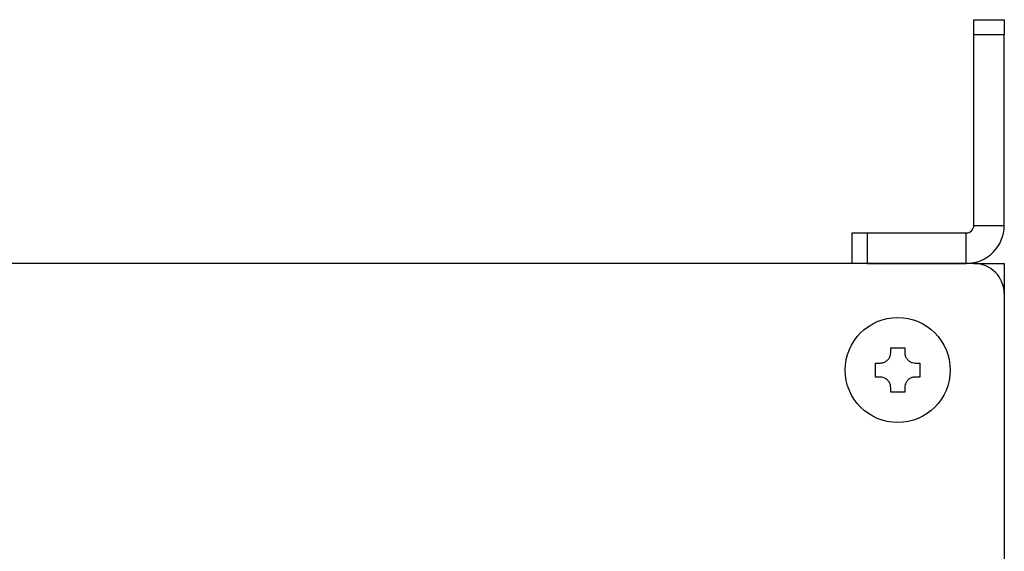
# Model space of a CAD drawing. Header units: millimetres. Extents: x 11 to 190, y 5 to 296.
# Tile 32 of 71: x 97 to 130, y 148 to 165. Entities that reach past the tile are written whole.
import ezdxf

# ---------------------------------------------------------------- set-up
doc = ezdxf.new("R2010")
doc.units = ezdxf.units.MM

msp = doc.modelspace()

# ---------------------------------------------------------------- linework, layer by layer
for p, q in [((128.7524, 164.9574), (129.7524, 164.9574)), ((128.7524, 164.4574), (128.7524, 164.9574)), ((129.7524, 164.9574), (129.7524, 164.4574)), ((128.7524, 158.2074), (128.7524, 164.4574)), ((129.7524, 164.4574), (128.7524, 164.4574)), ((129.7524, 158.2074), (129.7524, 164.4574)), ((128.7524, 158.2074), (129.7524, 158.2074)), ((124.7524, 156.9574), (124.7524, 157.9574)), ((124.7524, 157.9574), (125.2524, 157.9574)), ((125.2524, 157.9574), (125.2524, 156.9574)), ((125.2524, 157.9574), (128.5024, 157.9574)), ((128.5024, 156.9574), (128.5024, 157.9574)), ((128.7524, 156.9574), (70.0024, 156.9574)), ((125.2524, 156.9574), (128.5024, 156.9574)), ((128.7524, 156.9574), (129.7524, 156.9574)), ((129.7524, 156.9574), (129.7524, 155.9574)), ((129.7524, 155.9574), (129.7524, 52.9574)), ((126.0224, 154.1824), (126.4824, 154.1824)), ((126.0224, 154.0324), (126.0224, 154.1824)), ((126.4824, 154.1824), (126.4824, 154.0324)), ((125.5274, 153.6874), (125.6774, 153.6874)), ((125.5274, 153.2274), (125.5274, 153.6874)), ((126.8274, 153.6874), (126.9774, 153.6874)), ((126.9774, 153.6874), (126.9774, 153.2274)), ((125.6774, 153.2274), (125.5274, 153.2274)), ((126.9774, 153.2274), (126.8274, 153.2274)), ((126.0224, 152.7324), (126.0224, 152.8824)), ((126.4824, 152.7324), (126.0224, 152.7324)), ((126.4824, 152.8824), (126.4824, 152.7324))]:
    msp.add_line(p, q)
msp.add_circle((126.2524, 153.4574), 1.725)
for centre, radius, start, end in [((128.5024, 158.2074), 0.25, 270, 0), ((128.5024, 158.2074), 1.25, 270, 0), ((128.7524, 155.9574), 1, 0, 90)]:
    msp.add_arc(centre, radius, start, end)
for points, knots in [([(125.6774, 153.6874), (125.7147, 153.6909), (125.7895, 153.6979), (125.8913, 153.754), (125.9684, 153.8366), (126.0146, 153.9339), (126.0199, 154.0009), (126.0224, 154.0324)], [0, 0, 0, 0, 0.2095281, 0.4195633, 0.6226907, 0.8225336, 1, 1, 1, 1]), ([(126.4824, 154.0324), (126.4859, 153.9951), (126.4929, 153.9204), (126.549, 153.8186), (126.6316, 153.7415), (126.7289, 153.6952), (126.7959, 153.6899), (126.8274, 153.6874)], [0, 0, 0, 0, 0.2095281, 0.4195633, 0.6226907, 0.8225336, 1, 1, 1, 1]), ([(126.0224, 152.8824), (126.019, 152.9197), (126.012, 152.9944), (125.9558, 153.0962), (125.8732, 153.1734), (125.776, 153.2196), (125.709, 153.2249), (125.6774, 153.2274)], [0, 0, 0, 0, 0.2095281, 0.4195633, 0.6226907, 0.8225336, 1, 1, 1, 1]), ([(126.8274, 153.2274), (126.7901, 153.2239), (126.7154, 153.217), (126.6136, 153.1608), (126.5365, 153.0782), (126.4903, 152.9809), (126.4849, 152.9139), (126.4824, 152.8824)], [0, 0, 0, 0, 0.20952813, 0.41956328, 0.6226907, 0.82253362, 1, 1, 1, 1])]:
    msp.add_open_spline(points, degree=3, knots=knots)

doc.saveas('drawing.dxf')
